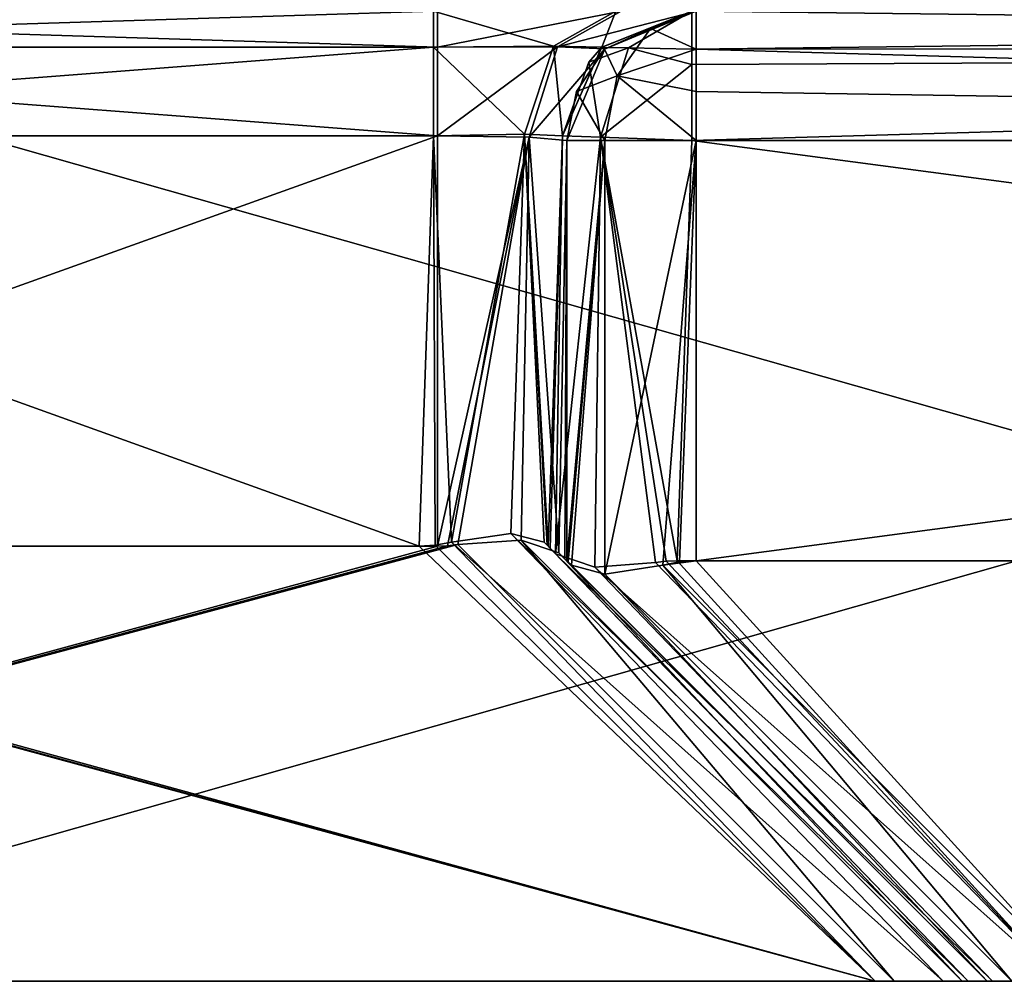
# Model space of a CAD drawing. Header units: millimetres. Extents: x -18.9 to 18.9, y -8.8 to 39.
# Tile 42 of 256: x 6.6 to 8.1, y -8.8 to -7.3. Entities that reach past the tile are written whole.
import ezdxf

# ---------------------------------------------------------------- set-up
doc = ezdxf.new("R2010")
doc.units = ezdxf.units.MM
doc.header["$LTSCALE"] = 41.718519
for name, color, linetype in [('2171', 7, 'CONTINUOUS'), ('2172', 7, 'CONTINUOUS'), ('2174', 7, 'CONTINUOUS'), ('2175', 7, 'CONTINUOUS'), ('2176', 7, 'CONTINUOUS'), ('2178', 7, 'CONTINUOUS'), ('2179', 7, 'CONTINUOUS'), ('2189', 7, 'CONTINUOUS'), ('2190', 7, 'CONTINUOUS'), ('2195', 7, 'CONTINUOUS'), ('2196', 7, 'CONTINUOUS'), ('2205', 7, 'CONTINUOUS'), ('2206', 7, 'CONTINUOUS'), ('2207', 7, 'CONTINUOUS'), ('2209', 7, 'CONTINUOUS'), ('2219', 7, 'CONTINUOUS'), ('2233', 7, 'CONTINUOUS'), ('2234', 7, 'CONTINUOUS'), ('2235', 7, 'CONTINUOUS'), ('2236', 7, 'CONTINUOUS'), ('2246', 7, 'CONTINUOUS'), ('2248', 7, 'CONTINUOUS'), ('2249', 7, 'CONTINUOUS'), ('2250', 7, 'CONTINUOUS'), ('2252', 7, 'CONTINUOUS'), ('2254', 7, 'CONTINUOUS'), ('2255', 7, 'CONTINUOUS'), ('2256', 7, 'CONTINUOUS'), ('2257', 7, 'CONTINUOUS'), ('2258', 7, 'CONTINUOUS'), ('2259', 7, 'CONTINUOUS'), ('2263', 7, 'CONTINUOUS'), ('2264', 7, 'CONTINUOUS')]:
    doc.layers.add(name, color=color, linetype=linetype)

msp = doc.modelspace()

# ---------------------------------------------------------------- linework, layer by layer
at = {"layer": '2171', "color": 7, "linetype": 'Continuous'}
for points in [[(-11.138, -8.8, -15.3312), (15.3305, -8.8, -11.1388), (-15.3305, -8.8, -11.1388), (-11.138, -8.8, -15.3312)], [(-15.3305, -8.8, -11.1388), (15.3305, -8.8, -11.1388), (7.9268, -8.8, -8.1957), (-15.3305, -8.8, -11.1388)], [(4.7732, -8.8, -8.1957), (-15.3305, -8.8, -11.1388), (7.9268, -8.8, -8.1957), (4.7732, -8.8, -8.1957)], [(-11.138, -8.8, 15.3312), (-15.3305, -8.8, 11.1388), (11.138, -8.8, 15.3312), (-11.138, -8.8, 15.3312)], [(11.138, -8.8, 15.3312), (-15.3305, -8.8, 11.1388), (-3.1848, -8.8, 12.0371), (11.138, -8.8, 15.3312)], [(11.138, -8.8, -15.3312), (15.3305, -8.8, -11.1388), (-11.138, -8.8, -15.3312), (11.138, -8.8, -15.3312)], [(-5.8566, -8.8, -18.0222), (11.138, -8.8, -15.3312), (-11.138, -8.8, -15.3312), (-5.8566, -8.8, -18.0222)], [(5.8566, -8.8, 18.0222), (-11.138, -8.8, 15.3312), (11.138, -8.8, 15.3312), (5.8566, -8.8, 18.0222)], [(5.8566, -8.8, -18.0222), (11.138, -8.8, -15.3312), (-5.8566, -8.8, -18.0222), (5.8566, -8.8, -18.0222)], [(3.1848, -8.8, 12.0371), (11.138, -8.8, 15.3312), (-3.1848, -8.8, 12.0371), (3.1848, -8.8, 12.0371)], [(1.0276, -8.8, 5.5502), (18.0226, -8.8, 5.8552), (2.6902, -8.8, 6.7582), (1.0276, -8.8, 5.5502)], [(18.0226, -8.8, 5.8552), (1.0276, -8.8, 5.5502), (4.7732, -8.8, 1.8457), (18.0226, -8.8, 5.8552)], [(18.0226, -8.8, 5.8552), (15.3305, -8.8, 11.1388), (2.6902, -8.8, 6.7582), (18.0226, -8.8, 5.8552)], [(2.6902, -8.8, 6.7582), (15.3305, -8.8, 11.1388), (3.3249, -8.8, 8.7122), (2.6902, -8.8, 6.7582)], [(3.2877, -8.8, 11.9994), (11.138, -8.8, 15.3312), (3.1848, -8.8, 12.0371), (3.2877, -8.8, 11.9994)], [(3.3249, -8.8, 11.897), (11.138, -8.8, 15.3312), (3.2877, -8.8, 11.9994), (3.3249, -8.8, 11.897)], [(15.3305, -8.8, 11.1388), (11.138, -8.8, 15.3312), (3.3249, -8.8, 11.897), (15.3305, -8.8, 11.1388)], [(15.3305, -8.8, 11.1388), (3.3249, -8.8, 11.897), (3.3249, -8.8, 8.7122), (15.3305, -8.8, 11.1388)], [(7.9561, -8.8, 1.8457), (18.0226, -8.8, 5.8552), (4.7732, -8.8, 1.8457), (7.9561, -8.8, 1.8457)], [(15.3305, -8.8, -11.1388), (18.0226, -8.8, -5.8552), (7.9268, -8.8, -8.1957), (15.3305, -8.8, -11.1388)], [(7.9268, -8.8, -8.1957), (18.0226, -8.8, -5.8552), (8.0318, -8.8, -8.1573), (7.9268, -8.8, -8.1957)], [(8.0612, -8.8, 1.808), (18.0226, -8.8, 5.8552), (7.9561, -8.8, 1.8457), (8.0612, -8.8, 1.808)], [(8.0318, -8.8, -8.1573), (18.0226, -8.8, -5.8552), (8.0707, -8.8, -8.0518), (8.0318, -8.8, -8.1573)], [(8.1, -8.8, 1.7042), (18.0226, -8.8, 5.8552), (8.0612, -8.8, 1.808), (8.1, -8.8, 1.7042)], [(8.0707, -8.8, -8.0518), (18.0226, -8.8, -5.8552), (8.0707, -8.8, -5.0689), (8.0707, -8.8, -8.0518)], [(8.0707, -8.8, -5.0689), (18.0226, -8.8, -5.8552), (13.2586, -8.8, -4.925), (8.0707, -8.8, -5.0689)], [(8.1081, -8.8, -4.9642), (8.0707, -8.8, -5.0689), (13.2586, -8.8, -4.925), (8.1081, -8.8, -4.9642)], [(18.95, -8.8), (18.0226, -8.8, 5.8552), (8.1, -8.8, 1.7042), (18.95, -8.8)], [(8.1, -8.8, -1.2836), (18.95, -8.8), (8.1, -8.8, 1.7042), (8.1, -8.8, -1.2836)], [(18.95, -8.8), (8.1, -8.8, -1.2836), (8.1381, -8.8, -1.3873), (18.95, -8.8)], [(8.2122, -8.8, -4.925), (8.1081, -8.8, -4.9642), (13.2586, -8.8, -4.925), (8.2122, -8.8, -4.925)]]:
    msp.add_3dface(points, dxfattribs=at)
at = {"layer": '2172', "color": 7, "linetype": 'Continuous'}
for points in [[(7.6204, -8.15, -4.275), (12.55, -8.15, -4.275), (7.6431, -7.5, -4.275), (7.6204, -8.15, -4.275)], [(12.55, -8.15, -4.275), (12.55, -7.5, -4.275), (7.6431, -7.5, -4.275), (12.55, -8.15, -4.275)]]:
    msp.add_3dface(points, dxfattribs=at)
at = {"layer": '2174', "color": 7, "linetype": 'Continuous'}
for points in [[(7.65, -8.15, -2.075), (7.65, -7.5, -2.075), (12.55, -7.5, -2.075), (7.65, -8.15, -2.075)], [(12.55, -8.15, -2.075), (7.65, -8.15, -2.075), (12.55, -7.5, -2.075), (12.55, -8.15, -2.075)]]:
    msp.add_3dface(points, dxfattribs=at)
at = {"layer": '2175', "color": 7, "linetype": 'Continuous'}
for points in [[(7.45, -8.15, 0.9952), (7.45, -7.5, 1.0179), (7.45, -7.5, -1.875), (7.45, -8.15, 0.9952)], [(7.45, -8.15, -1.875), (7.45, -8.15, 0.9952), (7.45, -7.5, -1.875), (7.45, -8.15, -1.875)]]:
    msp.add_3dface(points, dxfattribs=at)
at = {"layer": '2176', "color": 7, "linetype": 'Continuous'}
for points in [[(7.5872, -8.1528, -4.2778), (8.2122, -8.8, -4.925), (7.6037, -8.1507, -4.2757), (7.5872, -8.1528, -4.2778)], [(8.2122, -8.8, -4.925), (7.6204, -8.15, -4.275), (7.6037, -8.1507, -4.2757), (8.2122, -8.8, -4.925)], [(8.2122, -8.8, -4.925), (12.55, -8.15, -4.275), (7.6204, -8.15, -4.275), (8.2122, -8.8, -4.925)]]:
    msp.add_3dface(points, dxfattribs=at)
at = {"layer": '2178', "color": 7, "linetype": 'Continuous'}
for points in [[(7.65, -8.15, -2.075), (8.2414, -8.8, -1.425), (7.5982, -8.1568, -2.0682), (7.65, -8.15, -2.075)], [(7.65, -8.15, -2.075), (7.5982, -8.1568, -2.0682), (7.624, -8.1517, -2.0733), (7.65, -8.15, -2.075)], [(8.2414, -8.8, -1.425), (7.65, -8.15, -2.075), (12.55, -8.15, -2.075), (8.2414, -8.8, -1.425)]]:
    msp.add_3dface(points, dxfattribs=at)
at = {"layer": '2179', "color": 7, "linetype": 'Continuous'}
for points in [[(7.447, -8.147, 1.0301), (8.1, -8.8, 1.7042), (7.4377, -8.1377, 1.0647), (7.447, -8.147, 1.0301)], [(7.45, -8.15, 0.9952), (8.1, -8.8, 1.7042), (7.447, -8.147, 1.0301), (7.45, -8.15, 0.9952)], [(8.1, -8.8, -1.2836), (8.1, -8.8, 1.7042), (7.45, -8.15, 0.9952), (8.1, -8.8, -1.2836)], [(8.1, -8.8, -1.2836), (7.45, -8.15, 0.9952), (7.45, -8.15, -1.875), (8.1, -8.8, -1.2836)], [(8.1, -8.8, -1.2836), (7.45, -8.15, -1.875), (7.4517, -8.1517, -1.9011), (8.1, -8.8, -1.2836)], [(7.4568, -8.1568, -1.9268), (8.1, -8.8, -1.2836), (7.4517, -8.1517, -1.9011), (7.4568, -8.1568, -1.9268)]]:
    msp.add_3dface(points, dxfattribs=at)
at = {"layer": '2189', "color": 7, "linetype": 'Continuous'}
for points in [[(11.138, -8.8, -15.3312), (5.8566, -8.8, -18.0222), (11.138, -7.3, -15.3312), (11.138, -8.8, -15.3312)], [(5.8566, -8.8, -18.0222), (5.8566, -7.3, -18.0222), (11.138, -7.3, -15.3312), (5.8566, -8.8, -18.0222)]]:
    msp.add_3dface(points, dxfattribs=at)
at = {"layer": '2190', "color": 7, "linetype": 'Continuous'}
for points in [[(5.8566, -8.8, 18.0222), (11.138, -8.8, 15.3312), (5.8566, -7.3, 18.0222), (5.8566, -8.8, 18.0222)], [(11.138, -8.8, 15.3312), (11.138, -7.3, 15.3312), (5.8566, -7.3, 18.0222), (11.138, -8.8, 15.3312)]]:
    msp.add_3dface(points, dxfattribs=at)
at = {"layer": '2195', "color": 7, "linetype": 'Continuous'}
for points in [[(8.1, -8.8, -1.2836), (7.4568, -8.1568, -1.9268), (7.5086, -8.1707, -2.0164), (8.1, -8.8, -1.2836)], [(7.5982, -8.1568, -2.0682), (8.1381, -8.8, -1.3873), (7.5086, -8.1707, -2.0164), (7.5982, -8.1568, -2.0682)], [(8.2414, -8.8, -1.425), (8.1381, -8.8, -1.3873), (7.5982, -8.1568, -2.0682), (8.2414, -8.8, -1.425)], [(8.1381, -8.8, -1.3873), (8.1, -8.8, -1.2836), (7.5086, -8.1707, -2.0164), (8.1381, -8.8, -1.3873)]]:
    msp.add_3dface(points, dxfattribs=at)
at = {"layer": '2196', "color": 7, "linetype": 'Continuous'}
for points in [[(7.45, -8.15, -1.875), (7.45, -7.5, -1.875), (7.5086, -7.5, -2.0164), (7.45, -8.15, -1.875)], [(7.4517, -8.1517, -1.9011), (7.45, -8.15, -1.875), (7.5086, -7.5, -2.0164), (7.4517, -8.1517, -1.9011)], [(7.4568, -8.1568, -1.9268), (7.4517, -8.1517, -1.9011), (7.5086, -7.5, -2.0164), (7.4568, -8.1568, -1.9268)], [(7.5086, -8.1707, -2.0164), (7.4568, -8.1568, -1.9268), (7.5086, -7.5, -2.0164), (7.5086, -8.1707, -2.0164)], [(7.65, -7.5, -2.075), (7.5982, -8.1568, -2.0682), (7.5086, -8.1707, -2.0164), (7.65, -7.5, -2.075)], [(7.65, -7.5, -2.075), (7.5086, -8.1707, -2.0164), (7.5086, -7.5, -2.0164), (7.65, -7.5, -2.075)], [(7.5982, -8.1568, -2.0682), (7.65, -7.5, -2.075), (7.624, -8.1517, -2.0733), (7.5982, -8.1568, -2.0682)], [(7.65, -7.5, -2.075), (7.65, -8.15, -2.075), (7.624, -8.1517, -2.0733), (7.65, -7.5, -2.075)]]:
    msp.add_3dface(points, dxfattribs=at)
at = {"layer": '2205', "color": 7, "linetype": 'Continuous'}
for points in [[(7.2212, -8.1273, -7.5461), (7.2434, -7.493, -7.5683), (5.4566, -7.493, -7.5683), (7.2212, -8.1273, -7.5461)], [(5.4788, -8.1273, -7.5461), (7.2212, -8.1273, -7.5461), (5.4566, -7.493, -7.5683), (5.4788, -8.1273, -7.5461)]]:
    msp.add_3dface(points, dxfattribs=at)
at = {"layer": '2206', "color": 7, "linetype": 'Continuous'}
for points in [[(7.4211, -8.1273, -4.475), (7.4433, -7.493, -4.475), (7.4433, -7.493, -7.3684), (7.4211, -8.1273, -4.475)], [(7.4211, -8.1273, -7.3462), (7.4211, -8.1273, -4.475), (7.4433, -7.493, -7.3684), (7.4211, -8.1273, -7.3462)]]:
    msp.add_3dface(points, dxfattribs=at)
at = {"layer": '2207', "color": 7, "linetype": 'Continuous'}
for points in [[(5.4788, -8.1273, 1.1961), (5.4566, -7.493, 1.2183), (7.25, -7.493, 1.2183), (5.4788, -8.1273, 1.1961)], [(7.25, -8.1273, 1.1961), (5.4788, -8.1273, 1.1961), (7.25, -7.493, 1.2183), (7.25, -8.1273, 1.1961)]]:
    msp.add_3dface(points, dxfattribs=at)
at = {"layer": '2209', "color": 7, "linetype": 'Continuous'}
for points in [[(4.7732, -8.8, -8.1957), (7.9268, -8.8, -8.1957), (5.4288, -8.121, -7.54), (4.7732, -8.8, -8.1957)], [(5.4288, -8.121, -7.54), (7.9268, -8.8, -8.1957), (5.4537, -8.1257, -7.5446), (5.4288, -8.121, -7.54)], [(7.9268, -8.8, -8.1957), (5.4788, -8.1273, -7.5461), (5.4537, -8.1257, -7.5446), (7.9268, -8.8, -8.1957)], [(7.9268, -8.8, -8.1957), (7.2212, -8.1273, -7.5461), (5.4788, -8.1273, -7.5461), (7.9268, -8.8, -8.1957)], [(7.2212, -8.1273, -7.5461), (7.9268, -8.8, -8.1957), (7.2463, -8.1257, -7.5446), (7.2212, -8.1273, -7.5461)], [(7.2463, -8.1257, -7.5446), (7.9268, -8.8, -8.1957), (7.2712, -8.121, -7.54), (7.2463, -8.1257, -7.5446)]]:
    msp.add_3dface(points, dxfattribs=at)
at = {"layer": '2219', "color": 7, "linetype": 'Continuous'}
for points in [[(7.2434, -7.493, -7.5683), (7.2712, -8.121, -7.54), (7.3844, -7.4901, -7.5102), (7.2434, -7.493, -7.5683)], [(7.2712, -8.121, -7.54), (7.3633, -8.1075, -7.4883), (7.3844, -7.4901, -7.5102), (7.2712, -8.121, -7.54)], [(7.3633, -8.1075, -7.4883), (7.415, -8.121, -7.3962), (7.3844, -7.4901, -7.5102), (7.3633, -8.1075, -7.4883)], [(7.4211, -8.1273, -7.3462), (7.4433, -7.493, -7.3684), (7.3844, -7.4901, -7.5102), (7.4211, -8.1273, -7.3462)], [(7.4196, -8.1257, -7.3713), (7.4211, -8.1273, -7.3462), (7.3844, -7.4901, -7.5102), (7.4196, -8.1257, -7.3713)], [(7.415, -8.121, -7.3962), (7.4196, -8.1257, -7.3713), (7.3844, -7.4901, -7.5102), (7.415, -8.121, -7.3962)], [(7.2434, -7.493, -7.5683), (7.2212, -8.1273, -7.5461), (7.2463, -8.1257, -7.5446), (7.2434, -7.493, -7.5683)], [(7.2434, -7.493, -7.5683), (7.2463, -8.1257, -7.5446), (7.2712, -8.121, -7.54), (7.2434, -7.493, -7.5683)]]:
    msp.add_3dface(points, dxfattribs=at)
at = {"layer": '2233', "color": 7, "linetype": 'Continuous'}
for points in [[(7.2434, -7.3, -7.7681), (5.4566, -7.3, -7.7681), (5.4566, -7.3561, -7.6292), (7.2434, -7.3, -7.7681)], [(7.2434, -7.3, -7.7681), (5.4566, -7.3561, -7.6292), (7.2434, -7.3561, -7.6292), (7.2434, -7.3, -7.7681)], [(5.4566, -7.493, -7.5683), (7.2434, -7.493, -7.5683), (7.2434, -7.3561, -7.6292), (5.4566, -7.493, -7.5683)], [(5.4566, -7.3561, -7.6292), (5.4566, -7.493, -7.5683), (7.2434, -7.3561, -7.6292), (5.4566, -7.3561, -7.6292)]]:
    msp.add_3dface(points, dxfattribs=at)
at = {"layer": '2234', "color": 7, "linetype": 'Continuous'}
for points in [[(7.5254, -7.3, -7.6519), (7.2434, -7.3, -7.7681), (7.4293, -7.3542, -7.5543), (7.5254, -7.3, -7.6519)], [(7.2434, -7.3, -7.7681), (7.2434, -7.3561, -7.6292), (7.4293, -7.3542, -7.5543), (7.2434, -7.3, -7.7681)], [(7.5042, -7.3561, -7.3684), (7.5254, -7.3, -7.6519), (7.4293, -7.3542, -7.5543), (7.5042, -7.3561, -7.3684)], [(7.6431, -7.3, -7.3684), (7.5254, -7.3, -7.6519), (7.5042, -7.3561, -7.3684), (7.6431, -7.3, -7.3684)], [(7.2434, -7.3561, -7.6292), (7.3844, -7.4901, -7.5102), (7.4293, -7.3542, -7.5543), (7.2434, -7.3561, -7.6292)], [(7.3844, -7.4901, -7.5102), (7.4433, -7.493, -7.3684), (7.4293, -7.3542, -7.5543), (7.3844, -7.4901, -7.5102)], [(7.4433, -7.493, -7.3684), (7.5042, -7.3561, -7.3684), (7.4293, -7.3542, -7.5543), (7.4433, -7.493, -7.3684)], [(7.2434, -7.493, -7.5683), (7.3844, -7.4901, -7.5102), (7.2434, -7.3561, -7.6292), (7.2434, -7.493, -7.5683)]]:
    msp.add_3dface(points, dxfattribs=at)
at = {"layer": '2235', "color": 7, "linetype": 'Continuous'}
for points in [[(7.5037, -7.3566, -4.475), (7.6431, -7.3, -4.475), (7.5042, -7.3561, -7.3684), (7.5037, -7.3566, -4.475)], [(7.6431, -7.3, -4.475), (7.6431, -7.3, -7.3684), (7.5042, -7.3561, -7.3684), (7.6431, -7.3, -4.475)], [(7.4433, -7.493, -7.3684), (7.5037, -7.3566, -4.475), (7.5042, -7.3561, -7.3684), (7.4433, -7.493, -7.3684)], [(7.4433, -7.493, -7.3684), (7.484, -7.3788, -4.475), (7.5037, -7.3566, -4.475), (7.4433, -7.493, -7.3684)], [(7.4433, -7.493, -7.3684), (7.4433, -7.493, -4.475), (7.484, -7.3788, -4.475), (7.4433, -7.493, -7.3684)]]:
    msp.add_3dface(points, dxfattribs=at)
at = {"layer": '2236', "color": 7, "linetype": 'Continuous'}
for points in [[(5.4566, -7.3, 1.4181), (7.25, -7.3, 1.4181), (7.25, -7.3561, 1.2792), (5.4566, -7.3, 1.4181)], [(5.4566, -7.3561, 1.2792), (5.4566, -7.3, 1.4181), (7.25, -7.3561, 1.2792), (5.4566, -7.3561, 1.2792)], [(7.25, -7.493, 1.2183), (5.4566, -7.493, 1.2183), (5.4566, -7.3561, 1.2792), (7.25, -7.493, 1.2183)], [(7.25, -7.493, 1.2183), (5.4566, -7.3561, 1.2792), (7.25, -7.3561, 1.2792), (7.25, -7.493, 1.2183)]]:
    msp.add_3dface(points, dxfattribs=at)
at = {"layer": '2246', "color": 7, "linetype": 'Continuous'}
for points in [[(8.0707, -8.8, -8.0518), (8.0707, -8.8, -5.0689), (7.415, -8.121, -7.3962), (8.0707, -8.8, -8.0518)], [(7.415, -8.121, -7.3962), (8.0707, -8.8, -5.0689), (7.4196, -8.1257, -7.3713), (7.415, -8.121, -7.3962)], [(8.0707, -8.8, -5.0689), (7.4211, -8.1273, -7.3462), (7.4196, -8.1257, -7.3713), (8.0707, -8.8, -5.0689)], [(8.0707, -8.8, -5.0689), (7.4211, -8.1273, -4.475), (7.4211, -8.1273, -7.3462), (8.0707, -8.8, -5.0689)], [(7.4211, -8.1273, -4.475), (8.0707, -8.8, -5.0689), (7.4323, -8.1389, -4.4078), (7.4211, -8.1273, -4.475)], [(7.4211, -8.1273, -4.475), (7.4323, -8.1389, -4.4078), (7.4239, -8.1303, -4.4409), (7.4211, -8.1273, -4.475)]]:
    msp.add_3dface(points, dxfattribs=at)
at = {"layer": '2248', "color": 7, "linetype": 'Continuous'}
for points in [[(7.9561, -8.8, 1.8457), (4.7732, -8.8, 1.8457), (7.281, -8.1249, 1.1938), (7.9561, -8.8, 1.8457)], [(7.281, -8.1249, 1.1938), (4.7732, -8.8, 1.8457), (7.2655, -8.1267, 1.1955), (7.281, -8.1249, 1.1938)], [(4.7732, -8.8, 1.8457), (7.25, -8.1273, 1.1961), (7.2655, -8.1267, 1.1955), (4.7732, -8.8, 1.8457)], [(4.7732, -8.8, 1.8457), (5.4788, -8.1273, 1.1961), (7.25, -8.1273, 1.1961), (4.7732, -8.8, 1.8457)]]:
    msp.add_3dface(points, dxfattribs=at)
at = {"layer": '2249', "color": 7, "linetype": 'Continuous'}
for points in [[(7.25, -8.1273, 1.1961), (7.25, -7.493, 1.2183), (7.3918, -7.4951, 1.1592), (7.25, -8.1273, 1.1961)], [(7.2655, -8.1267, 1.1955), (7.25, -8.1273, 1.1961), (7.3918, -7.4951, 1.1592), (7.2655, -8.1267, 1.1955)], [(7.281, -8.1249, 1.1938), (7.2655, -8.1267, 1.1955), (7.3918, -7.4951, 1.1592), (7.281, -8.1249, 1.1938)], [(7.3794, -8.1181, 1.1489), (7.281, -8.1249, 1.1938), (7.3918, -7.4951, 1.1592), (7.3794, -8.1181, 1.1489)], [(7.4377, -8.1377, 1.0647), (7.3794, -8.1181, 1.1489), (7.3918, -7.4951, 1.1592), (7.4377, -8.1377, 1.0647)], [(7.45, -7.5, 1.0179), (7.4377, -8.1377, 1.0647), (7.3918, -7.4951, 1.1592), (7.45, -7.5, 1.0179)], [(7.45, -7.5, 1.0179), (7.447, -8.147, 1.0301), (7.4377, -8.1377, 1.0647), (7.45, -7.5, 1.0179)], [(7.45, -7.5, 1.0179), (7.45, -8.15, 0.9952), (7.447, -8.147, 1.0301), (7.45, -7.5, 1.0179)]]:
    msp.add_3dface(points, dxfattribs=at)
at = {"layer": '2250', "color": 7, "linetype": 'Continuous'}
for points in [[(7.9561, -8.8, 1.8457), (7.281, -8.1249, 1.1938), (7.3794, -8.1181, 1.1489), (7.9561, -8.8, 1.8457)], [(8.0612, -8.8, 1.808), (7.9561, -8.8, 1.8457), (7.3794, -8.1181, 1.1489), (8.0612, -8.8, 1.808)], [(7.4377, -8.1377, 1.0647), (8.0612, -8.8, 1.808), (7.3794, -8.1181, 1.1489), (7.4377, -8.1377, 1.0647)], [(8.1, -8.8, 1.7042), (8.0612, -8.8, 1.808), (7.4377, -8.1377, 1.0647), (8.1, -8.8, 1.7042)]]:
    msp.add_3dface(points, dxfattribs=at)
at = {"layer": '2252', "color": 7, "linetype": 'Continuous'}
for points in [[(7.2712, -8.121, -7.54), (8.0318, -8.8, -8.1573), (7.3633, -8.1075, -7.4883), (7.2712, -8.121, -7.54)], [(8.0318, -8.8, -8.1573), (8.0707, -8.8, -8.0518), (7.3633, -8.1075, -7.4883), (8.0318, -8.8, -8.1573)], [(8.0707, -8.8, -8.0518), (7.415, -8.121, -7.3962), (7.3633, -8.1075, -7.4883), (8.0707, -8.8, -8.0518)], [(7.9268, -8.8, -8.1957), (8.0318, -8.8, -8.1573), (7.2712, -8.121, -7.54), (7.9268, -8.8, -8.1957)]]:
    msp.add_3dface(points, dxfattribs=at)
at = {"layer": '2254', "color": 7, "linetype": 'Continuous'}
for points in [[(7.65, -7.3, 1.0179), (7.65, -7.3, -1.875), (7.508, -7.3592, -1.875), (7.65, -7.3, 1.0179)], [(7.5086, -7.3586, 1.0179), (7.65, -7.3, 1.0179), (7.508, -7.3592, -1.875), (7.5086, -7.3586, 1.0179)], [(7.45, -7.5, -1.875), (7.45, -7.5, 1.0179), (7.5086, -7.3586, 1.0179), (7.45, -7.5, -1.875)], [(7.45, -7.5, -1.875), (7.5086, -7.3586, 1.0179), (7.4648, -7.4246, -1.875), (7.45, -7.5, -1.875)], [(7.4648, -7.4246, -1.875), (7.5086, -7.3586, 1.0179), (7.508, -7.3592, -1.875), (7.4648, -7.4246, -1.875)]]:
    msp.add_3dface(points, dxfattribs=at)
at = {"layer": '2255', "color": 7, "linetype": 'Continuous'}
for points in [[(7.25, -7.3, 1.4181), (7.5337, -7.3, 1.3003), (7.25, -7.3561, 1.2792), (7.25, -7.3, 1.4181)], [(7.25, -7.3561, 1.2792), (7.5337, -7.3, 1.3003), (7.4353, -7.3551, 1.2034), (7.25, -7.3561, 1.2792)], [(7.5337, -7.3, 1.3003), (7.65, -7.3, 1.0179), (7.4353, -7.3551, 1.2034), (7.5337, -7.3, 1.3003)], [(7.65, -7.3, 1.0179), (7.5086, -7.3586, 1.0179), (7.4353, -7.3551, 1.2034), (7.65, -7.3, 1.0179)], [(7.3918, -7.4951, 1.1592), (7.25, -7.493, 1.2183), (7.4353, -7.3551, 1.2034), (7.3918, -7.4951, 1.1592)], [(7.25, -7.493, 1.2183), (7.25, -7.3561, 1.2792), (7.4353, -7.3551, 1.2034), (7.25, -7.493, 1.2183)], [(7.5086, -7.3586, 1.0179), (7.3918, -7.4951, 1.1592), (7.4353, -7.3551, 1.2034), (7.5086, -7.3586, 1.0179)], [(7.45, -7.5, 1.0179), (7.3918, -7.4951, 1.1592), (7.5086, -7.3586, 1.0179), (7.45, -7.5, 1.0179)]]:
    msp.add_3dface(points, dxfattribs=at)
at = {"layer": '2256', "color": 7, "linetype": 'Continuous'}
for points in [[(8.0707, -8.8, -5.0689), (8.1081, -8.8, -4.9642), (7.4323, -8.1389, -4.4078), (8.0707, -8.8, -5.0689)], [(7.4323, -8.1389, -4.4078), (8.1081, -8.8, -4.9642), (7.4934, -8.1596, -4.3202), (7.4323, -8.1389, -4.4078)], [(8.2122, -8.8, -4.925), (7.5872, -8.1528, -4.2778), (7.4934, -8.1596, -4.3202), (8.2122, -8.8, -4.925)], [(8.1081, -8.8, -4.9642), (8.2122, -8.8, -4.925), (7.4934, -8.1596, -4.3202), (8.1081, -8.8, -4.9642)]]:
    msp.add_3dface(points, dxfattribs=at)
at = {"layer": '2257', "color": 7, "linetype": 'Continuous'}
for points in [[(7.4433, -7.493, -4.475), (7.4211, -8.1273, -4.475), (7.4239, -8.1303, -4.4409), (7.4433, -7.493, -4.475)], [(7.4323, -8.1389, -4.4078), (7.4433, -7.493, -4.475), (7.4239, -8.1303, -4.4409), (7.4323, -8.1389, -4.4078)], [(7.4433, -7.493, -4.475), (7.4323, -8.1389, -4.4078), (7.5018, -7.4951, -4.3336), (7.4433, -7.493, -4.475)], [(7.4323, -8.1389, -4.4078), (7.4934, -8.1596, -4.3202), (7.5018, -7.4951, -4.3336), (7.4323, -8.1389, -4.4078)], [(7.4934, -8.1596, -4.3202), (7.5872, -8.1528, -4.2778), (7.5018, -7.4951, -4.3336), (7.4934, -8.1596, -4.3202)], [(7.6204, -8.15, -4.275), (7.6431, -7.5, -4.275), (7.5018, -7.4951, -4.3336), (7.6204, -8.15, -4.275)], [(7.6037, -8.1507, -4.2757), (7.6204, -8.15, -4.275), (7.5018, -7.4951, -4.3336), (7.6037, -8.1507, -4.2757)], [(7.5872, -8.1528, -4.2778), (7.6037, -8.1507, -4.2757), (7.5018, -7.4951, -4.3336), (7.5872, -8.1528, -4.2778)]]:
    msp.add_3dface(points, dxfattribs=at)
at = {"layer": '2258', "color": 7, "linetype": 'Continuous'}
for points in [[(7.5451, -7.3568, -4.3755), (7.6431, -7.3, -4.475), (7.5037, -7.3566, -4.475), (7.5451, -7.3568, -4.3755)], [(7.6431, -7.3591, -4.333), (7.6431, -7.3, -4.475), (7.5451, -7.3568, -4.3755), (7.6431, -7.3591, -4.333)], [(7.484, -7.3788, -4.475), (7.5451, -7.3568, -4.3755), (7.5037, -7.3566, -4.475), (7.484, -7.3788, -4.475)], [(7.484, -7.3788, -4.475), (7.5018, -7.4951, -4.3336), (7.5451, -7.3568, -4.3755), (7.484, -7.3788, -4.475)], [(7.5018, -7.4951, -4.3336), (7.6431, -7.3824, -4.3132), (7.5451, -7.3568, -4.3755), (7.5018, -7.4951, -4.3336)], [(7.6431, -7.3824, -4.3132), (7.6431, -7.3591, -4.333), (7.5451, -7.3568, -4.3755), (7.6431, -7.3824, -4.3132)], [(7.4433, -7.493, -4.475), (7.5018, -7.4951, -4.3336), (7.484, -7.3788, -4.475), (7.4433, -7.493, -4.475)], [(7.5018, -7.4951, -4.3336), (7.6431, -7.5, -4.275), (7.6431, -7.3824, -4.3132), (7.5018, -7.4951, -4.3336)]]:
    msp.add_3dface(points, dxfattribs=at)
at = {"layer": '2259', "color": 7, "linetype": 'Continuous'}
for points in [[(12.55, -7.3, -4.475), (7.6431, -7.3, -4.475), (7.6431, -7.3591, -4.333), (12.55, -7.3, -4.475)], [(12.55, -7.3586, -4.3336), (12.55, -7.3, -4.475), (7.6431, -7.3591, -4.333), (12.55, -7.3586, -4.3336)], [(7.6431, -7.5, -4.275), (12.55, -7.5, -4.275), (12.55, -7.3586, -4.3336), (7.6431, -7.5, -4.275)], [(7.6431, -7.5, -4.275), (12.55, -7.3586, -4.3336), (7.6431, -7.3824, -4.3132), (7.6431, -7.5, -4.275)], [(7.6431, -7.3824, -4.3132), (12.55, -7.3586, -4.3336), (7.6431, -7.3591, -4.333), (7.6431, -7.3824, -4.3132)]]:
    msp.add_3dface(points, dxfattribs=at)
at = {"layer": '2263', "color": 7, "linetype": 'Continuous'}
for points in [[(7.65, -7.3, -1.875), (12.55, -7.3, -1.875), (12.55, -7.3586, -2.0164), (7.65, -7.3, -1.875)], [(7.65, -7.3591, -2.017), (7.65, -7.3, -1.875), (12.55, -7.3586, -2.0164), (7.65, -7.3591, -2.017)], [(12.55, -7.5, -2.075), (7.65, -7.3591, -2.017), (12.55, -7.3586, -2.0164), (12.55, -7.5, -2.075)], [(12.55, -7.5, -2.075), (7.65, -7.4246, -2.0602), (7.65, -7.3591, -2.017), (12.55, -7.5, -2.075)], [(12.55, -7.5, -2.075), (7.65, -7.5, -2.075), (7.65, -7.4246, -2.0602), (12.55, -7.5, -2.075)]]:
    msp.add_3dface(points, dxfattribs=at)
at = {"layer": '2264', "color": 7, "linetype": 'Continuous'}
for points in [[(7.508, -7.3592, -1.875), (7.65, -7.3, -1.875), (7.5793, -7.3268, -1.9457), (7.508, -7.3592, -1.875)], [(7.5793, -7.3268, -1.9457), (7.65, -7.3, -1.875), (7.65, -7.3591, -2.017), (7.5793, -7.3268, -1.9457)], [(7.5275, -7.4, -1.9975), (7.508, -7.3592, -1.875), (7.5793, -7.3268, -1.9457), (7.5275, -7.4, -1.9975)], [(7.5275, -7.4, -1.9975), (7.5793, -7.3268, -1.9457), (7.65, -7.3591, -2.017), (7.5275, -7.4, -1.9975)], [(7.4648, -7.4246, -1.875), (7.508, -7.3592, -1.875), (7.5275, -7.4, -1.9975), (7.4648, -7.4246, -1.875)], [(7.65, -7.4246, -2.0602), (7.5275, -7.4, -1.9975), (7.65, -7.3591, -2.017), (7.65, -7.4246, -2.0602)], [(7.5086, -7.5, -2.0164), (7.4648, -7.4246, -1.875), (7.5275, -7.4, -1.9975), (7.5086, -7.5, -2.0164)], [(7.65, -7.5, -2.075), (7.5086, -7.5, -2.0164), (7.5275, -7.4, -1.9975), (7.65, -7.5, -2.075)], [(7.65, -7.5, -2.075), (7.5275, -7.4, -1.9975), (7.65, -7.4246, -2.0602), (7.65, -7.5, -2.075)], [(7.5086, -7.5, -2.0164), (7.45, -7.5, -1.875), (7.4648, -7.4246, -1.875), (7.5086, -7.5, -2.0164)]]:
    msp.add_3dface(points, dxfattribs=at)

doc.saveas('drawing.dxf')
